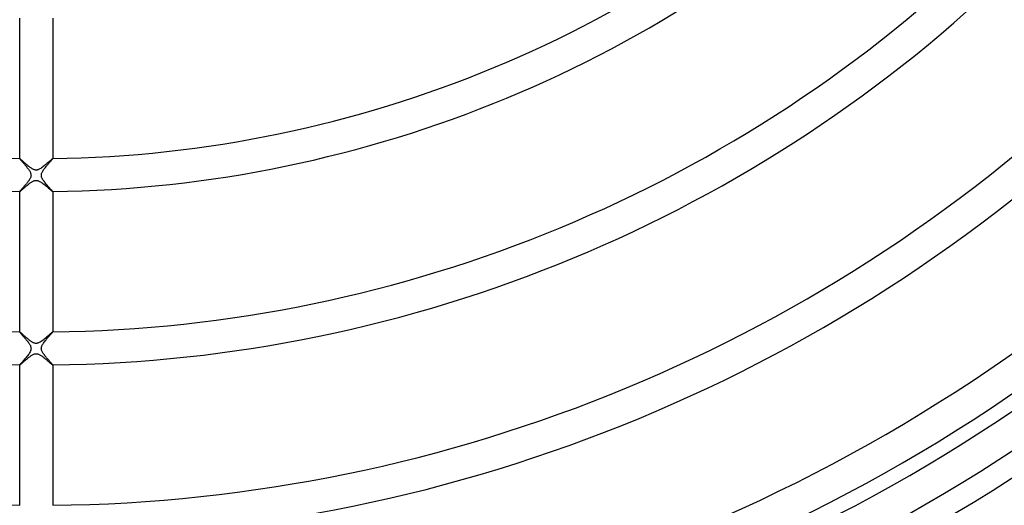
# Model space of a CAD drawing. Header units: millimetres. Extents: x -385 to 385, y -385 to 385.
# Tile 46 of 103: x -2 to 117, y -187 to -128. Entities that reach past the tile are written whole.
import ezdxf

# ---------------------------------------------------------------- set-up
doc = ezdxf.new("R2010")
doc.units = ezdxf.units.MM
doc.layers.add('HIDDEN', color=7, linetype='Continuous')
doc.layers.add('THICK', color=7, linetype='Continuous')

msp = doc.modelspace()

# ---------------------------------------------------------------- linework, layer by layer
at = {"layer": 'HIDDEN'}
for p, q in [((-2, -144.99), (-2, -144.99)), ((-2, -144.99), (-2, -144.99)), ((-2, -144.99), (-2, -144.99)), ((-2, -144.99), (-2, -144.99)), ((-2, -144.99), (-2, -144.99)), ((-2, -144.99), (-2, -144.99)), ((-1.99, -144.99), (-2, -144.99)), ((-1.97, -145), (-1.99, -144.99)), ((-1.94, -145.02), (-1.97, -145)), ((-1.91, -145.05), (-1.94, -145.02)), ((-1.87, -145.08), (-1.91, -145.05)), ((-1.82, -145.12), (-1.87, -145.08)), ((-1.77, -145.17), (-1.82, -145.12)), ((-1.72, -145.22), (-1.77, -145.17)), ((-1.65, -145.27), (-1.72, -145.22)), ((-1.59, -145.33), (-1.65, -145.27)), ((-1.52, -145.39), (-1.59, -145.33)), ((-1.44, -145.46), (-1.52, -145.39)), ((-1.37, -145.53), (-1.44, -145.46)), ((-1.29, -145.6), (-1.37, -145.53)), ((-1.21, -145.67), (-1.29, -145.6)), ((1.25, -145.63), (1.15, -145.71)), ((1.35, -145.54), (1.25, -145.63)), ((1.44, -145.46), (1.35, -145.54)), ((1.53, -145.38), (1.44, -145.46)), ((1.62, -145.31), (1.53, -145.38)), ((1.69, -145.24), (1.62, -145.31)), ((1.76, -145.18), (1.69, -145.24)), ((1.83, -145.12), (1.76, -145.18)), ((1.88, -145.07), (1.83, -145.12)), ((1.92, -145.04), (1.88, -145.07)), ((1.96, -145.01), (1.92, -145.04)), ((1.98, -144.99), (1.96, -145.01)), ((2, -144.99), (1.98, -144.99)), ((2, -144.99), (2, -144.99)), ((2, -144.99), (2, -144.99)), ((2, -144.99), (2, -144.99)), ((2, -144.99), (2, -144.99)), ((2, -144.99), (2, -144.99)), ((2, -144.99), (2, -144.99)), ((-1.13, -145.74), (-1.21, -145.67)), ((-1.04, -145.8), (-1.13, -145.74)), ((-0.96, -145.87), (-1.04, -145.8)), ((-0.88, -145.94), (-0.96, -145.87)), ((-0.8, -146), (-0.88, -145.94)), ((-0.72, -146.06), (-0.8, -146)), ((-0.65, -146.11), (-0.72, -146.06)), ((-0.57, -146.16), (-0.65, -146.11)), ((-0.49, -146.21), (-0.57, -146.16)), ((-0.41, -146.26), (-0.49, -146.21)), ((-0.34, -146.29), (-0.41, -146.26)), ((-0.27, -146.32), (-0.34, -146.29)), ((-0.2, -146.35), (-0.27, -146.32)), ((-0.13, -146.36), (-0.2, -146.35)), ((-0.08, -146.37), (-0.13, -146.36)), ((-0.02, -146.38), (-0.08, -146.37)), ((0.04, -146.37), (-0.02, -146.38)), ((0.1, -146.37), (0.04, -146.37)), ((0.15, -146.36), (0.1, -146.37)), ((0.22, -146.34), (0.15, -146.36)), ((0.29, -146.31), (0.22, -146.34)), ((0.37, -146.28), (0.29, -146.31)), ((0.46, -146.23), (0.37, -146.28)), ((0.55, -146.18), (0.46, -146.23)), ((0.65, -146.11), (0.55, -146.18)), ((0.75, -146.04), (0.65, -146.11)), ((0.85, -145.96), (0.75, -146.04)), ((0.95, -145.88), (0.85, -145.96)), ((1.05, -145.8), (0.95, -145.88)), ((1.15, -145.71), (1.05, -145.8)), ((-0.88, -148.06), (-0.81, -148)), ((-0.81, -148), (-0.73, -147.94)), ((-0.73, -147.94), (-0.66, -147.89)), ((-0.66, -147.89), (-0.58, -147.84)), ((-0.58, -147.84), (-0.51, -147.8)), ((-0.51, -147.8), (-0.44, -147.76)), ((-0.44, -147.76), (-0.37, -147.72)), ((-0.37, -147.72), (-0.31, -147.69)), ((-0.31, -147.69), (-0.24, -147.67)), ((-0.24, -147.67), (-0.18, -147.65)), ((-0.18, -147.65), (-0.13, -147.64)), ((-0.13, -147.64), (-0.07, -147.63)), ((-0.07, -147.63), (-0.02, -147.62)), ((-0.02, -147.62), (0.03, -147.63)), ((0.03, -147.63), (0.08, -147.63)), ((0.08, -147.63), (0.14, -147.64)), ((0.14, -147.64), (0.19, -147.65)), ((0.19, -147.65), (0.26, -147.67)), ((0.26, -147.67), (0.34, -147.71)), ((0.34, -147.71), (0.42, -147.75)), ((0.42, -147.75), (0.52, -147.8)), ((0.52, -147.8), (0.62, -147.87)), ((0.62, -147.87), (0.72, -147.94)), ((0.72, -147.94), (0.82, -148.01)), ((0.82, -148.01), (0.92, -148.09)), ((-2, -148.98), (-2, -148.98)), ((-2, -148.98), (-2, -148.99)), ((-2, -148.99), (-1.99, -148.98)), ((-2, -148.99), (-2, -148.99)), ((-2, -148.99), (-2, -148.99)), ((-2, -148.99), (-2, -148.99)), ((-2, -148.99), (-2, -148.99)), ((-1.99, -148.98), (-1.98, -148.98)), ((-1.98, -148.98), (-1.96, -148.96)), ((-1.96, -148.96), (-1.93, -148.94)), ((-1.93, -148.94), (-1.9, -148.92)), ((-1.9, -148.92), (-1.87, -148.89)), ((-1.87, -148.89), (-1.83, -148.86)), ((-1.83, -148.86), (-1.79, -148.82)), ((-1.79, -148.82), (-1.74, -148.78)), ((-1.74, -148.78), (-1.69, -148.74)), ((-1.69, -148.74), (-1.63, -148.69)), ((-1.63, -148.69), (-1.58, -148.64)), ((-1.58, -148.64), (-1.52, -148.59)), ((-1.52, -148.59), (-1.45, -148.53)), ((-1.45, -148.53), (-1.39, -148.48)), ((-1.39, -148.48), (-1.32, -148.42)), ((-1.32, -148.42), (-1.25, -148.36)), ((-1.25, -148.36), (-1.18, -148.3)), ((-1.18, -148.3), (-1.1, -148.24)), ((-1.1, -148.24), (-1.03, -148.18)), ((-1.03, -148.18), (-0.95, -148.12)), ((-0.95, -148.12), (-0.88, -148.06)), ((0.92, -148.09), (1.03, -148.17)), ((1.03, -148.17), (1.13, -148.26)), ((1.13, -148.26), (1.23, -148.34)), ((1.23, -148.34), (1.32, -148.42)), ((1.32, -148.42), (1.42, -148.5)), ((1.42, -148.5), (1.51, -148.58)), ((1.51, -148.58), (1.6, -148.66)), ((1.6, -148.66), (1.68, -148.73)), ((1.68, -148.73), (1.75, -148.79)), ((1.75, -148.79), (1.82, -148.85)), ((1.82, -148.85), (1.87, -148.9)), ((1.87, -148.9), (1.92, -148.93)), ((1.92, -148.93), (1.96, -148.96)), ((1.96, -148.96), (1.98, -148.98)), ((1.98, -148.98), (2, -148.99)), ((2, -148.99), (2, -148.98)), ((2, -148.98), (2, -148.98)), ((2, -148.99), (2, -148.99)), ((2, -148.99), (2, -148.99)), ((2, -148.99), (2, -148.99)), ((2, -148.99), (2, -148.99)), ((-2, -165.99), (-2, -165.99)), ((-2, -165.99), (-2, -165.99)), ((-2, -165.99), (-2, -165.99)), ((-2, -165.99), (-2, -165.99)), ((-2, -165.99), (-2, -165.99)), ((-2, -165.99), (-2, -165.99)), ((-1.99, -165.99), (-2, -165.99)), ((-1.98, -166), (-1.99, -165.99)), ((-1.96, -166.01), (-1.98, -166)), ((-1.94, -166.02), (-1.96, -166.01)), ((-1.92, -166.04), (-1.94, -166.02)), ((-1.89, -166.06), (-1.92, -166.04)), ((-1.86, -166.09), (-1.89, -166.06)), ((-1.83, -166.12), (-1.86, -166.09)), ((-1.79, -166.15), (-1.83, -166.12)), ((-1.75, -166.19), (-1.79, -166.15)), ((-1.71, -166.23), (-1.75, -166.19)), ((-1.66, -166.27), (-1.71, -166.23)), ((-1.62, -166.31), (-1.66, -166.27)), ((-1.56, -166.35), (-1.62, -166.31)), ((-1.51, -166.4), (-1.56, -166.35)), ((-1.46, -166.45), (-1.51, -166.4)), ((-1.4, -166.5), (-1.46, -166.45)), ((-1.34, -166.55), (-1.4, -166.5)), ((-1.28, -166.6), (-1.34, -166.55)), ((-1.22, -166.65), (-1.28, -166.6)), ((-1.16, -166.71), (-1.22, -166.65)), ((-1.1, -166.76), (-1.16, -166.71)), ((-1.03, -166.81), (-1.1, -166.76)), ((-0.97, -166.86), (-1.03, -166.81)), ((-0.91, -166.92), (-0.97, -166.86)), ((-0.85, -166.97), (-0.91, -166.92)), ((-0.78, -167.01), (-0.85, -166.97)), ((-0.72, -167.06), (-0.78, -167.01)), ((-0.66, -167.1), (-0.72, -167.06)), ((-0.6, -167.14), (-0.66, -167.1)), ((0.72, -167.06), (0.6, -167.14)), ((0.83, -166.98), (0.72, -167.06)), ((0.95, -166.88), (0.83, -166.98)), ((1.07, -166.78), (0.95, -166.88)), ((1.19, -166.68), (1.07, -166.78)), ((1.3, -166.58), (1.19, -166.68)), ((1.41, -166.49), (1.3, -166.58)), ((1.52, -166.4), (1.41, -166.49)), ((1.61, -166.31), (1.52, -166.4)), ((1.7, -166.23), (1.61, -166.31)), ((1.78, -166.16), (1.7, -166.23)), ((1.85, -166.1), (1.78, -166.16)), ((1.91, -166.05), (1.85, -166.1)), ((1.95, -166.02), (1.91, -166.05)), ((1.98, -166), (1.95, -166.02)), ((2, -165.99), (1.98, -166)), ((2, -165.99), (2, -165.99)), ((2, -165.99), (2, -165.99)), ((2, -165.99), (2, -165.99)), ((2, -165.99), (2, -165.99)), ((2, -165.99), (2, -165.99)), ((2, -165.99), (2, -165.99)), ((-0.54, -167.18), (-0.6, -167.14)), ((-0.48, -167.22), (-0.54, -167.18)), ((-0.42, -167.25), (-0.48, -167.22)), ((-0.35, -167.29), (-0.42, -167.25)), ((-0.29, -167.31), (-0.35, -167.29)), ((-0.22, -167.34), (-0.29, -167.31)), ((-0.16, -167.36), (-0.22, -167.34)), ((-0.09, -167.37), (-0.16, -167.36)), ((-0.01, -167.38), (-0.09, -167.37)), ((0.06, -167.37), (-0.01, -167.38)), ((0.12, -167.36), (0.06, -167.37)), ((0.2, -167.35), (0.12, -167.36)), ((0.28, -167.32), (0.2, -167.35)), ((0.38, -167.27), (0.28, -167.32)), ((0.49, -167.21), (0.38, -167.27)), ((0.6, -167.14), (0.49, -167.21)), ((-1.49, -169.57), (-1.41, -169.5)), ((-1.41, -169.5), (-1.33, -169.43)), ((-1.33, -169.43), (-1.25, -169.36)), ((-1.25, -169.36), (-1.16, -169.28)), ((-1.16, -169.28), (-1.07, -169.21)), ((-1.07, -169.21), (-0.98, -169.13)), ((-0.98, -169.13), (-0.89, -169.06)), ((-0.89, -169.06), (-0.79, -168.99)), ((-0.79, -168.99), (-0.7, -168.93)), ((-0.7, -168.93), (-0.61, -168.86)), ((-0.61, -168.86), (-0.53, -168.81)), ((-0.53, -168.81), (-0.44, -168.76)), ((-0.44, -168.76), (-0.36, -168.71)), ((-0.36, -168.71), (-0.27, -168.68)), ((-0.27, -168.68), (-0.2, -168.65)), ((-0.2, -168.65), (-0.13, -168.64)), ((-0.13, -168.64), (-0.07, -168.63)), ((-0.07, -168.63), (0, -168.62)), ((0, -168.62), (0.06, -168.63)), ((0.06, -168.63), (0.13, -168.64)), ((0.13, -168.64), (0.2, -168.65)), ((0.2, -168.65), (0.27, -168.68)), ((0.27, -168.68), (0.35, -168.71)), ((0.35, -168.71), (0.43, -168.75)), ((0.43, -168.75), (0.5, -168.79)), ((0.5, -168.79), (0.58, -168.84)), ((0.58, -168.84), (0.65, -168.89)), ((0.65, -168.89), (0.72, -168.94)), ((0.72, -168.94), (0.79, -168.99)), ((0.79, -168.99), (0.87, -169.05)), ((0.87, -169.05), (0.94, -169.11)), ((0.94, -169.11), (1.02, -169.17)), ((1.02, -169.17), (1.09, -169.23)), ((1.09, -169.23), (1.17, -169.29)), ((1.17, -169.29), (1.25, -169.36)), ((1.25, -169.36), (1.32, -169.42)), ((1.32, -169.42), (1.39, -169.48)), ((1.39, -169.48), (1.46, -169.54)), ((-2, -169.99), (-1.99, -169.98)), ((-2, -169.99), (-2, -169.99)), ((-2, -169.99), (-2, -169.99)), ((-2, -169.99), (-2, -169.99)), ((-2, -169.99), (-2, -169.99)), ((-2, -169.99), (-2, -169.99)), ((-2, -169.99), (-2, -169.99)), ((-1.99, -169.98), (-1.97, -169.97)), ((-1.97, -169.97), (-1.94, -169.95)), ((-1.94, -169.95), (-1.91, -169.92)), ((-1.91, -169.92), (-1.86, -169.89)), ((-1.86, -169.89), (-1.82, -169.85)), ((-1.82, -169.85), (-1.76, -169.8)), ((-1.76, -169.8), (-1.7, -169.75)), ((-1.7, -169.75), (-1.64, -169.69)), ((-1.64, -169.69), (-1.57, -169.63)), ((-1.57, -169.63), (-1.49, -169.57)), ((1.46, -169.54), (1.53, -169.6)), ((1.53, -169.6), (1.59, -169.65)), ((1.59, -169.65), (1.65, -169.71)), ((1.65, -169.71), (1.71, -169.76)), ((1.71, -169.76), (1.76, -169.8)), ((1.76, -169.8), (1.81, -169.84)), ((1.81, -169.84), (1.85, -169.88)), ((1.85, -169.88), (1.89, -169.91)), ((1.89, -169.91), (1.92, -169.94)), ((1.92, -169.94), (1.95, -169.96)), ((1.95, -169.96), (1.97, -169.98)), ((1.97, -169.98), (1.99, -169.99)), ((1.99, -169.99), (2, -169.99)), ((2, -169.99), (2, -169.99)), ((2, -169.99), (2, -169.99)), ((2, -169.99), (2, -169.99)), ((2, -169.99), (2, -169.99)), ((2, -169.99), (2, -169.99)), ((2, -169.99), (2, -169.99))]:
    msp.add_line(p, q, dxfattribs=at)
at = {"layer": 'THICK'}
for p, q in [((-2, -144.99), (-2, -127.98)), ((2, -127.98), (2, -144.99)), ((-2, -144.99), (-2, -145)), ((-2, -145), (-1.98, -145.02)), ((-1.98, -145.02), (-1.96, -145.05)), ((-1.96, -145.05), (-1.93, -145.08)), ((-1.93, -145.08), (-1.9, -145.13)), ((-1.9, -145.13), (-1.86, -145.18)), ((-1.86, -145.18), (-1.81, -145.23)), ((-1.81, -145.23), (-1.75, -145.29)), ((-1.75, -145.29), (-1.7, -145.36)), ((-1.7, -145.36), (-1.63, -145.43)), ((-1.63, -145.43), (-1.57, -145.51)), ((-1.57, -145.51), (-1.5, -145.59)), ((-1.5, -145.59), (-1.43, -145.67)), ((1.41, -145.69), (1.48, -145.61)), ((1.48, -145.61), (1.55, -145.53)), ((1.55, -145.53), (1.62, -145.45)), ((1.62, -145.45), (1.68, -145.38)), ((1.68, -145.38), (1.74, -145.31)), ((1.74, -145.31), (1.8, -145.24)), ((1.8, -145.24), (1.85, -145.19)), ((1.85, -145.19), (1.89, -145.13)), ((1.89, -145.13), (1.93, -145.09)), ((1.93, -145.09), (1.96, -145.05)), ((1.96, -145.05), (1.98, -145.02)), ((1.98, -145.02), (2, -145)), ((2, -145), (2, -144.99)), ((-1.43, -145.67), (-1.36, -145.75)), ((-1.36, -145.75), (-1.29, -145.84)), ((-1.29, -145.84), (-1.22, -145.92)), ((-1.22, -145.92), (-1.15, -146.01)), ((-1.15, -146.01), (-1.08, -146.09)), ((-1.08, -146.09), (-1.01, -146.18)), ((-1.01, -146.18), (-0.95, -146.26)), ((-0.95, -146.26), (-0.89, -146.35)), ((-0.89, -146.35), (-0.83, -146.43)), ((-0.83, -146.43), (-0.78, -146.51)), ((-0.78, -146.51), (-0.74, -146.6)), ((-0.74, -146.6), (-0.7, -146.68)), ((-0.7, -146.68), (-0.67, -146.76)), ((-0.67, -146.76), (-0.64, -146.84)), ((0.64, -146.84), (0.66, -146.78)), ((0.66, -146.78), (0.68, -146.72)), ((0.68, -146.72), (0.71, -146.65)), ((0.71, -146.65), (0.75, -146.57)), ((0.75, -146.57), (0.8, -146.49)), ((0.8, -146.49), (0.85, -146.4)), ((0.85, -146.4), (0.91, -146.31)), ((0.91, -146.31), (0.98, -146.22)), ((0.98, -146.22), (1.05, -146.13)), ((1.05, -146.13), (1.12, -146.05)), ((1.12, -146.05), (1.19, -145.96)), ((1.19, -145.96), (1.26, -145.87)), ((1.26, -145.87), (1.33, -145.78)), ((1.33, -145.78), (1.41, -145.69)), ((-1.13, -147.97), (-1.19, -148.04)), ((-1.07, -147.89), (-1.13, -147.97)), ((-1.01, -147.82), (-1.07, -147.89)), ((-0.96, -147.74), (-1.01, -147.82)), ((-0.9, -147.67), (-0.96, -147.74)), ((-0.86, -147.6), (-0.9, -147.67)), ((-0.81, -147.53), (-0.86, -147.6)), ((-0.77, -147.45), (-0.81, -147.53)), ((-0.73, -147.38), (-0.77, -147.45)), ((-0.69, -147.3), (-0.73, -147.38)), ((-0.66, -147.22), (-0.69, -147.3)), ((-0.64, -147.14), (-0.66, -147.22)), ((-0.64, -146.84), (-0.63, -146.92)), ((-0.63, -147.07), (-0.64, -147.14)), ((-0.63, -146.92), (-0.62, -147)), ((-0.62, -147), (-0.63, -147.07)), ((0.62, -147), (0.63, -146.94)), ((0.63, -147.05), (0.62, -147)), ((0.63, -146.89), (0.64, -146.84)), ((0.63, -146.94), (0.63, -146.89)), ((0.63, -147.1), (0.63, -147.05)), ((0.64, -147.16), (0.63, -147.1)), ((0.66, -147.23), (0.64, -147.16)), ((0.69, -147.3), (0.66, -147.23)), ((0.72, -147.37), (0.69, -147.3)), ((0.77, -147.46), (0.72, -147.37)), ((0.82, -147.55), (0.77, -147.46)), ((0.89, -147.64), (0.82, -147.55)), ((0.95, -147.74), (0.89, -147.64)), ((1.03, -147.83), (0.95, -147.74)), ((1.1, -147.93), (1.03, -147.83)), ((1.18, -148.03), (1.1, -147.93)), ((-1.99, -148.96), (-2, -148.98)), ((-2, -165.99), (-2, -148.98)), ((-2, -148.98), (-2, -148.98)), ((-1.97, -148.94), (-1.99, -148.96)), ((-1.95, -148.91), (-1.97, -148.94)), ((-1.93, -148.88), (-1.95, -148.91)), ((-1.89, -148.84), (-1.93, -148.88)), ((-1.86, -148.8), (-1.89, -148.84)), ((-1.82, -148.76), (-1.86, -148.8)), ((-1.77, -148.71), (-1.82, -148.76)), ((-1.73, -148.65), (-1.77, -148.71)), ((-1.67, -148.6), (-1.73, -148.65)), ((-1.62, -148.53), (-1.67, -148.6)), ((-1.56, -148.47), (-1.62, -148.53)), ((-1.51, -148.4), (-1.56, -148.47)), ((-1.45, -148.34), (-1.51, -148.4)), ((-1.38, -148.26), (-1.45, -148.34)), ((-1.32, -148.19), (-1.38, -148.26)), ((-1.26, -148.12), (-1.32, -148.19)), ((-1.19, -148.04), (-1.26, -148.12)), ((1.26, -148.12), (1.18, -148.03)), ((1.34, -148.22), (1.26, -148.12)), ((1.42, -148.31), (1.34, -148.22)), ((1.5, -148.4), (1.42, -148.31)), ((1.58, -148.48), (1.5, -148.4)), ((1.65, -148.57), (1.58, -148.48)), ((1.71, -148.64), (1.65, -148.57)), ((1.78, -148.71), (1.71, -148.64)), ((1.83, -148.77), (1.78, -148.71)), ((1.88, -148.83), (1.83, -148.77)), ((1.92, -148.88), (1.88, -148.83)), ((1.96, -148.92), (1.92, -148.88)), ((1.98, -148.95), (1.96, -148.92)), ((1.99, -148.97), (1.98, -148.95)), ((2, -148.98), (1.99, -148.97)), ((2, -148.98), (2, -165.99)), ((-2, -165.99), (-2, -166)), ((-2, -166), (-1.99, -166.01)), ((-1.99, -166.01), (-1.98, -166.02)), ((-1.98, -166.02), (-1.97, -166.04)), ((-1.97, -166.04), (-1.95, -166.06)), ((-1.95, -166.06), (-1.93, -166.09)), ((-1.93, -166.09), (-1.9, -166.12)), ((-1.9, -166.12), (-1.87, -166.16)), ((-1.87, -166.16), (-1.84, -166.19)), ((-1.84, -166.19), (-1.81, -166.23)), ((-1.81, -166.23), (-1.77, -166.27)), ((-1.77, -166.27), (-1.73, -166.32)), ((-1.73, -166.32), (-1.69, -166.37)), ((-1.69, -166.37), (-1.65, -166.42)), ((-1.65, -166.42), (-1.6, -166.47)), ((-1.6, -166.47), (-1.56, -166.52)), ((-1.56, -166.52), (-1.51, -166.58)), ((-1.51, -166.58), (-1.46, -166.63)), ((-1.46, -166.63), (-1.41, -166.69)), ((-1.41, -166.69), (-1.36, -166.75)), ((-1.36, -166.75), (-1.31, -166.82)), ((-1.31, -166.82), (-1.25, -166.88)), ((-1.25, -166.88), (-1.2, -166.94)), ((-1.2, -166.94), (-1.15, -167.01)), ((-1.15, -167.01), (-1.09, -167.07)), ((-1.09, -167.07), (-1.04, -167.14)), ((1.04, -167.14), (1.12, -167.04)), ((1.12, -167.04), (1.2, -166.95)), ((1.2, -166.95), (1.27, -166.85)), ((1.27, -166.85), (1.35, -166.76)), ((1.35, -166.76), (1.43, -166.67)), ((1.43, -166.67), (1.5, -166.58)), ((1.5, -166.58), (1.58, -166.5)), ((1.58, -166.5), (1.65, -166.42)), ((1.65, -166.42), (1.71, -166.34)), ((1.71, -166.34), (1.78, -166.27)), ((1.78, -166.27), (1.83, -166.21)), ((1.83, -166.21), (1.88, -166.15)), ((1.88, -166.15), (1.92, -166.1)), ((1.92, -166.1), (1.96, -166.06)), ((1.96, -166.06), (1.98, -166.03)), ((1.98, -166.03), (1.99, -166)), ((1.99, -166), (2, -165.99)), ((-1.04, -167.14), (-0.99, -167.2)), ((-0.99, -167.2), (-0.95, -167.27)), ((-0.95, -167.27), (-0.9, -167.33)), ((-0.9, -167.33), (-0.86, -167.4)), ((-0.86, -167.4), (-0.82, -167.46)), ((-0.82, -167.46), (-0.78, -167.52)), ((-0.78, -167.52), (-0.75, -167.58)), ((-0.75, -167.58), (-0.71, -167.64)), ((-0.69, -168.3), (-0.74, -168.4)), ((-0.71, -167.64), (-0.69, -167.71)), ((-0.69, -167.71), (-0.66, -167.78)), ((-0.66, -168.21), (-0.69, -168.3)), ((-0.66, -167.78), (-0.64, -167.85)), ((-0.64, -168.13), (-0.66, -168.21)), ((-0.64, -167.85), (-0.63, -167.92)), ((-0.63, -168.06), (-0.64, -168.13)), ((-0.63, -167.92), (-0.62, -167.99)), ((-0.62, -167.99), (-0.63, -168.06)), ((0.62, -167.98), (0.63, -167.92)), ((0.63, -168.03), (0.62, -167.98)), ((0.63, -167.92), (0.64, -167.87)), ((0.63, -168.09), (0.63, -168.03)), ((0.64, -168.14), (0.63, -168.09)), ((0.64, -167.87), (0.65, -167.81)), ((0.66, -168.21), (0.64, -168.14)), ((0.65, -167.81), (0.67, -167.75)), ((0.68, -168.28), (0.66, -168.21)), ((0.67, -167.75), (0.7, -167.68)), ((0.71, -168.35), (0.68, -168.28)), ((0.7, -167.68), (0.74, -167.6)), ((0.74, -167.6), (0.78, -167.51)), ((0.78, -167.51), (0.84, -167.42)), ((0.84, -167.42), (0.9, -167.33)), ((0.9, -167.33), (0.97, -167.23)), ((0.97, -167.23), (1.04, -167.14)), ((-1.59, -169.5), (-1.67, -169.59)), ((-1.5, -169.39), (-1.59, -169.5)), ((-1.4, -169.29), (-1.5, -169.39)), ((-1.31, -169.18), (-1.4, -169.29)), ((-1.21, -169.07), (-1.31, -169.18)), ((-1.12, -168.95), (-1.21, -169.07)), ((-1.03, -168.84), (-1.12, -168.95)), ((-0.95, -168.73), (-1.03, -168.84)), ((-0.87, -168.62), (-0.95, -168.73)), ((-0.8, -168.51), (-0.87, -168.62)), ((-0.74, -168.4), (-0.8, -168.51)), ((0.76, -168.44), (0.71, -168.35)), ((0.81, -168.52), (0.76, -168.44)), ((0.86, -168.61), (0.81, -168.52)), ((0.92, -168.69), (0.86, -168.61)), ((0.99, -168.78), (0.92, -168.69)), ((1.05, -168.87), (0.99, -168.78)), ((1.12, -168.96), (1.05, -168.87)), ((1.2, -169.04), (1.12, -168.96)), ((1.27, -169.13), (1.2, -169.04)), ((1.34, -169.22), (1.27, -169.13)), ((1.41, -169.3), (1.34, -169.22)), ((1.49, -169.38), (1.41, -169.3)), ((1.56, -169.46), (1.49, -169.38)), ((1.62, -169.54), (1.56, -169.46)), ((-1.99, -169.97), (-2, -169.99)), ((-2, -186.99), (-2, -169.99)), ((-1.97, -169.94), (-1.99, -169.97)), ((-1.93, -169.89), (-1.97, -169.94)), ((-1.88, -169.83), (-1.93, -169.89)), ((-1.82, -169.76), (-1.88, -169.83)), ((-1.75, -169.68), (-1.82, -169.76)), ((-1.67, -169.59), (-1.75, -169.68)), ((1.69, -169.61), (1.62, -169.54)), ((1.75, -169.68), (1.69, -169.61)), ((1.8, -169.74), (1.75, -169.68)), ((1.85, -169.8), (1.8, -169.74)), ((1.9, -169.85), (1.85, -169.8)), ((1.93, -169.89), (1.9, -169.85)), ((1.96, -169.93), (1.93, -169.89)), ((1.98, -169.96), (1.96, -169.93)), ((2, -169.97), (1.98, -169.96)), ((2, -169.99), (2, -169.97)), ((2, -169.99), (2, -186.99))]:
    msp.add_line(p, q, dxfattribs=at)
for radius, start, end in [(145, 225.7903, 269.2097), (145, 270.7903, 314.2097), (149, 225.7691, 269.2309), (149, 270.7691, 314.2309), (166, 225.6903, 269.3097), (166, 270.6903, 314.3097), (170, 225.6741, 269.3259), (170, 270.6741, 314.3259), (187, 225.6128, 269.3872), (187, 270.6128, 314.3872), (191, 225.6, 269.4), (191, 270.6, 314.4), (206, 225.5563, 269.4437), (206, 270.5563, 314.4437), (210, 225.5457, 269.4543), (210, 270.5457, 314.4543), (211.75, 225.5412, 269.4588), (211.75, 270.5412, 314.4589), (215.75, 225.5312, 269.4689), (215.75, 270.5312, 314.4689), (218.5, 225.5242, 269.4758), (218.5, 270.5243, 314.4758), (222.5, 225.515, 269.485), (222.5, 270.5151, 314.485), (225.25, 225.5086, 269.4913), (225.25, 270.5086, 314.4913), (229.25, 225.4999, 269.5001), (229.25, 270.4999, 314.5002), (232, 225.4928, 269.5072), (232, 270.4928, 314.5072), (236, 225.4856, 269.5144), (236, 270.4855, 314.5144), (238.75, 225.4767, 269.5233), (238.75, 270.4767, 314.5233), (242.75, 225.4721, 269.528), (242.75, 270.4721, 314.5279), (245.5, 225.4605, 269.5395), (245.5, 270.4604, 314.5395), (249.5, 225.4593, 269.5407), (249.5, 270.4593, 314.5407), (252.25, 225.444, 269.556), (252.25, 270.444, 314.556), (256.25, 225.4472, 269.5528), (256.25, 270.4472, 314.5528), (259, 225.4273, 269.5728), (259, 270.4273, 314.5728)]:
    msp.add_arc((0, 0), radius, start, end, dxfattribs=at)

doc.saveas('drawing.dxf')
